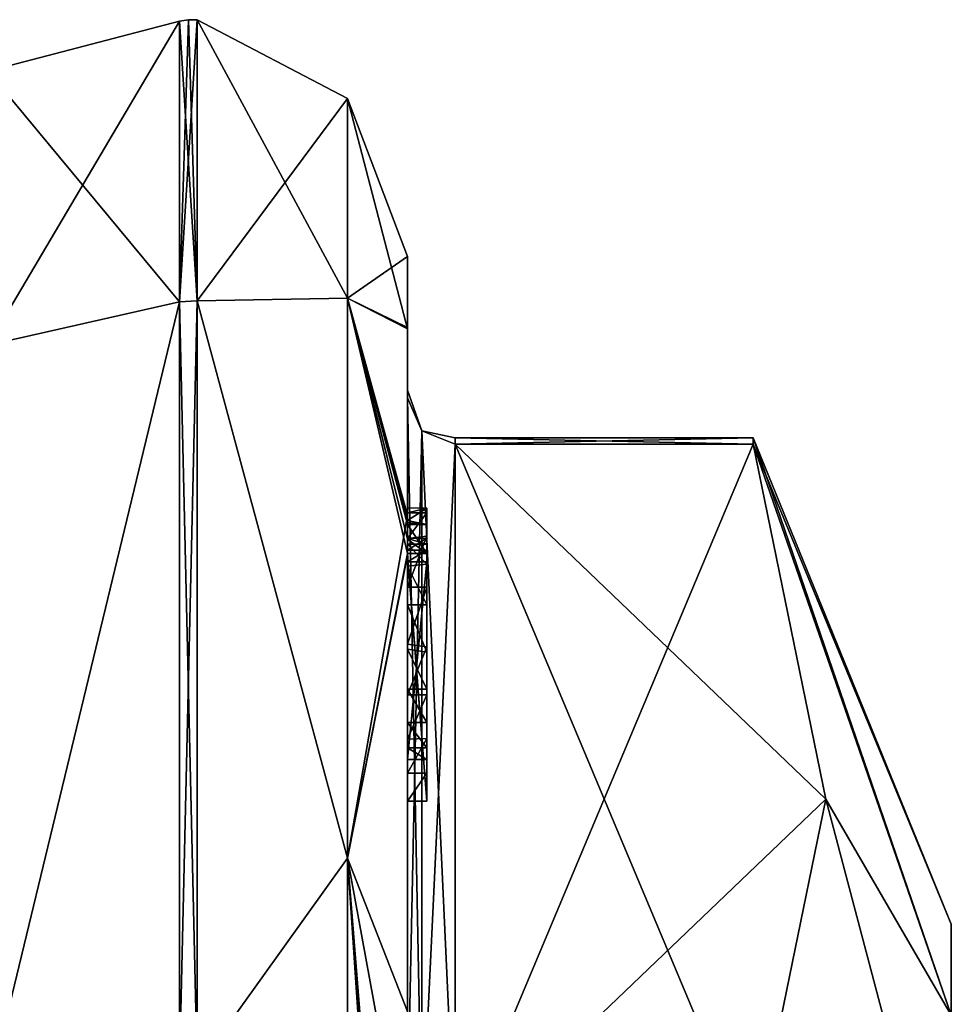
# Model space of a CAD drawing. Extents: x -23 to 470, y -1800 to 0.
# Tile 181 of 181: x 460 to 470, y -16 to -6. Entities that reach past the tile are written whole.
import ezdxf

# ---------------------------------------------------------------- set-up
doc = ezdxf.new("R2010")
doc.units = 0
doc.header["$LTSCALE"] = 41.718519
for name, color, linetype in [('572', 7, 'CONTINUOUS'), ('577', 7, 'CONTINUOUS'), ('578', 7, 'CONTINUOUS'), ('579', 7, 'CONTINUOUS'), ('584', 7, 'CONTINUOUS'), ('585', 7, 'CONTINUOUS'), ('586', 7, 'CONTINUOUS'), ('587', 7, 'CONTINUOUS'), ('592', 7, 'CONTINUOUS'), ('593', 7, 'CONTINUOUS'), ('595', 7, 'CONTINUOUS'), ('649', 7, 'CONTINUOUS'), ('650', 7, 'CONTINUOUS'), ('651', 7, 'CONTINUOUS'), ('652', 7, 'CONTINUOUS'), ('653', 7, 'CONTINUOUS'), ('654', 7, 'CONTINUOUS'), ('655', 7, 'CONTINUOUS'), ('656', 7, 'CONTINUOUS'), ('658', 7, 'CONTINUOUS'), ('659', 7, 'CONTINUOUS'), ('665', 7, 'CONTINUOUS'), ('666', 7, 'CONTINUOUS'), ('667', 7, 'CONTINUOUS'), ('668', 7, 'CONTINUOUS'), ('669', 7, 'CONTINUOUS'), ('670', 7, 'CONTINUOUS'), ('671', 7, 'CONTINUOUS'), ('754', 7, 'CONTINUOUS'), ('760', 7, 'CONTINUOUS')]:
    doc.layers.add(name, color=color, linetype=linetype)

msp = doc.modelspace()

# ---------------------------------------------------------------- linework, layer by layer
at = {"layer": '572', "linetype": 'CONTINUOUS'}
for points in [[(470.1, -19.55), (470.1, -22.015, -5.965), (470.1, -15.5), (470.1, -19.55)], [(470.1, -16.452, 4.783), (470.1, -19.55), (470.1, -15.5), (470.1, -16.452, 4.783)], [(470.1, -15.5), (470.1, -22.015, -5.965), (470.1, -16.452, -4.783), (470.1, -15.5)]]:
    msp.add_3dface(points, dxfattribs=at)
at = {"layer": '577', "linetype": 'CONTINUOUS'}
for points in [[(464.9, -17.907, -14.418), (464.9, -10.467, -1.532), (468.023, -17.907, -14.418), (464.9, -17.907, -14.418)], [(468.023, -17.907, -14.418), (464.9, -10.467, -1.532), (468.786, -14.187, -7.975), (468.023, -17.907, -14.418)], [(468.786, -14.187, -7.975), (464.9, -10.467, -1.532), (468.023, -10.467, -1.532), (468.786, -14.187, -7.975)]]:
    msp.add_3dface(points, dxfattribs=at)
at = {"layer": '578', "linetype": 'CONTINUOUS'}
for points in [[(464.9, -10.467, 1.532), (464.9, -17.907, 14.418), (468.023, -10.467, 1.532), (464.9, -10.467, 1.532)], [(468.023, -10.467, 1.532), (464.9, -17.907, 14.418), (468.786, -14.187, 7.975), (468.023, -10.467, 1.532)], [(468.786, -14.187, 7.975), (464.9, -17.907, 14.418), (468.023, -17.907, 14.418), (468.786, -14.187, 7.975)]]:
    msp.add_3dface(points, dxfattribs=at)
at = {"layer": '579', "linetype": 'CONTINUOUS'}
for points in [[(464.4, -8.5), (464.4, -9.242, 5.329), (464.4, -9.257, -5.382), (464.4, -8.5)], [(464.4, -9.242, 5.329), (464.4, -11.211, 9.918), (464.4, -9.979, 1.686), (464.4, -9.242, 5.329)], [(464.4, -9.257, -5.382), (464.4, -9.242, 5.329), (464.4, -9.979, 1.686), (464.4, -9.257, -5.382)], [(464.4, -11.268, -10.015), (464.4, -9.257, -5.382), (464.4, -11.133, -9.552), (464.4, -11.268, -10.015)], [(464.4, -11.133, -9.552), (464.4, -9.257, -5.382), (464.4, -9.979, -1.686), (464.4, -11.133, -9.552)], [(464.4, -9.979, -1.686), (464.4, -9.257, -5.382), (464.4, -9.9, 0.012), (464.4, -9.979, -1.686)], [(464.4, -9.9, 0.012), (464.4, -9.257, -5.382), (464.4, -9.979, 1.686), (464.4, -9.9, 0.012)], [(464.4, -13.915, -8.604), (464.4, -13.561, -8.194), (464.4, -9.979, -1.686), (464.4, -13.915, -8.604)], [(464.4, -17.529, -14.764), (464.4, -13.915, -8.604), (464.4, -9.979, -1.686), (464.4, -17.529, -14.764)], [(464.4, -9.979, 1.686), (464.4, -11.211, 9.918), (464.4, -17.529, 14.764), (464.4, -9.979, 1.686)], [(464.4, -11.187, -9.097), (464.4, -11.133, -9.552), (464.4, -9.979, -1.686), (464.4, -11.187, -9.097)], [(464.4, -11.454, -8.634), (464.4, -11.187, -9.097), (464.4, -9.979, -1.686), (464.4, -11.454, -8.634)], [(464.4, -11.966, -8.23), (464.4, -11.454, -8.634), (464.4, -9.979, -1.686), (464.4, -11.966, -8.23)], [(464.4, -12.563, -7.993), (464.4, -11.966, -8.23), (464.4, -9.979, -1.686), (464.4, -12.563, -7.993)], [(464.4, -13.095, -7.988), (464.4, -12.563, -7.993), (464.4, -9.979, -1.686), (464.4, -13.095, -7.988)], [(464.4, -13.561, -8.194), (464.4, -13.095, -7.988), (464.4, -9.979, -1.686), (464.4, -13.561, -8.194)], [(464.4, -11.211, 9.918), (464.4, -18.241, 16.883), (464.4, -17.529, 14.764), (464.4, -11.211, 9.918)], [(464.4, -11.454, -9.579), (464.4, -11.514, -9.204), (464.4, -11.578, -9.948), (464.4, -11.454, -9.579)], [(464.4, -11.514, -9.204), (464.4, -11.747, -8.855), (464.4, -11.578, -9.948), (464.4, -11.514, -9.204)], [(464.4, -11.747, -8.855), (464.4, -11.701, -10.162), (464.4, -11.578, -9.948), (464.4, -11.747, -8.855)], [(464.4, -11.635, -10.603), (464.4, -14.211, -9.116), (464.4, -16.414, -15.685), (464.4, -11.635, -10.603)], [(464.4, -13.773, -8.966), (464.4, -11.701, -10.162), (464.4, -13.65, -8.752), (464.4, -13.773, -8.966)], [(464.4, -13.65, -8.752), (464.4, -11.701, -10.162), (464.4, -13.385, -8.46), (464.4, -13.65, -8.752)], [(464.4, -13.385, -8.46), (464.4, -11.701, -10.162), (464.4, -13.035, -8.329), (464.4, -13.385, -8.46)], [(464.4, -13.035, -8.329), (464.4, -11.701, -10.162), (464.4, -12.616, -8.356), (464.4, -13.035, -8.329)], [(464.4, -12.616, -8.356), (464.4, -11.701, -10.162), (464.4, -12.151, -8.55), (464.4, -12.616, -8.356)], [(464.4, -12.151, -8.55), (464.4, -11.701, -10.162), (464.4, -11.747, -8.855), (464.4, -12.151, -8.55)], [(464.4, -14.211, -9.116), (464.4, -13.915, -8.604), (464.4, -17.529, -14.764), (464.4, -14.211, -9.116)], [(464.4, -16.414, -15.685), (464.4, -14.211, -9.116), (464.4, -17.529, -14.764), (464.4, -16.414, -15.685)]]:
    msp.add_3dface(points, dxfattribs=at)
at = {"layer": '584', "linetype": 'CONTINUOUS'}
for points in [[(462.195, -8.963, 10.991), (463.77, -6.841), (462.195, -6.017), (462.195, -8.963, 10.991)], [(463.77, -8.936, 9.181), (463.77, -6.841), (462.195, -8.963, 10.991), (463.77, -8.936, 9.181)], [(463.77, -8.936, 9.181), (464.4, -8.5), (463.77, -6.841), (463.77, -8.936, 9.181)], [(464.4, -9.242, 5.329), (464.4, -8.5), (463.77, -8.936, 9.181), (464.4, -9.242, 5.329)], [(463.77, -14.807, 16.543), (463.77, -8.936, 9.181), (462.195, -8.963, 10.991), (463.77, -14.807, 16.543)], [(462.195, -17.009, 19.037), (463.77, -14.807, 16.543), (462.195, -8.963, 10.991), (462.195, -17.009, 19.037)], [(464.4, -11.211, 9.918), (464.4, -9.242, 5.329), (463.77, -8.936, 9.181), (464.4, -11.211, 9.918)], [(463.77, -14.807, 16.543), (464.4, -11.211, 9.918), (463.77, -8.936, 9.181), (463.77, -14.807, 16.543)], [(464.4, -18.241, 16.883), (464.4, -11.211, 9.918), (463.77, -14.807, 16.543), (464.4, -18.241, 16.883)], [(463.77, -23.292, 20.629), (463.77, -14.807, 16.543), (462.195, -17.009, 19.037), (463.77, -23.292, 20.629)], [(463.77, -23.292, 20.629), (464.4, -18.241, 16.883), (463.77, -14.807, 16.543), (463.77, -23.292, 20.629)]]:
    msp.add_3dface(points, dxfattribs=at)
at = {"layer": '585', "linetype": 'CONTINUOUS'}
for points in [[(462.195, -6.017), (463.77, -6.841), (463.77, -8.936, -9.181), (462.195, -6.017)], [(462.195, -6.017), (463.77, -8.936, -9.181), (462.195, -8.963, -10.991), (462.195, -6.017)], [(464.4, -8.5), (464.4, -9.257, -5.382), (463.77, -6.841), (464.4, -8.5)], [(463.77, -6.841), (464.4, -9.257, -5.382), (463.77, -8.936, -9.181), (463.77, -6.841)], [(463.77, -8.936, -9.181), (463.77, -14.807, -16.543), (462.195, -8.963, -10.991), (463.77, -8.936, -9.181)], [(462.195, -8.963, -10.991), (463.77, -14.807, -16.543), (462.195, -17.009, -19.037), (462.195, -8.963, -10.991)], [(464.4, -9.257, -5.382), (464.4, -11.268, -10.015), (463.77, -8.936, -9.181), (464.4, -9.257, -5.382)], [(464.4, -11.268, -10.015), (464.4, -11.288, -10.053), (463.77, -8.936, -9.181), (464.4, -11.268, -10.015)], [(464.4, -11.288, -10.053), (464.4, -11.31, -10.091), (463.77, -8.936, -9.181), (464.4, -11.288, -10.053)], [(463.77, -8.936, -9.181), (464.4, -11.31, -10.091), (464.4, -11.461, -10.354), (463.77, -8.936, -9.181)], [(463.77, -14.807, -16.543), (463.77, -8.936, -9.181), (464.4, -11.613, -10.616), (463.77, -14.807, -16.543)], [(464.4, -11.613, -10.616), (463.77, -8.936, -9.181), (464.4, -11.461, -10.354), (464.4, -11.613, -10.616)], [(464.4, -11.624, -10.61), (463.77, -14.807, -16.543), (464.4, -11.613, -10.616), (464.4, -11.624, -10.61)], [(464.4, -11.635, -10.603), (463.77, -14.807, -16.543), (464.4, -11.624, -10.61), (464.4, -11.635, -10.603)], [(464.4, -11.635, -10.603), (464.4, -16.414, -15.685), (463.77, -14.807, -16.543), (464.4, -11.635, -10.603)], [(463.77, -14.807, -16.543), (463.77, -23.292, -20.629), (462.195, -17.009, -19.037), (463.77, -14.807, -16.543)], [(464.4, -16.414, -15.685), (464.4, -22.674, -18.759), (463.77, -14.807, -16.543), (464.4, -16.414, -15.685)], [(463.77, -14.807, -16.543), (464.4, -22.674, -18.759), (464.374, -22.674, -19.134), (463.77, -14.807, -16.543)], [(463.77, -23.292, -20.629), (463.77, -14.807, -16.543), (464.296, -22.674, -19.5), (463.77, -23.292, -20.629)], [(464.296, -22.674, -19.5), (463.77, -14.807, -16.543), (464.374, -22.674, -19.134), (464.296, -22.674, -19.5)]]:
    msp.add_3dface(points, dxfattribs=at)
at = {"layer": '586', "linetype": 'CONTINUOUS'}
for points in [[(462.009, -8.974, -10.985), (460, -6.556), (462.009, -6.03, 0), (462.009, -8.974, -10.985)], [(460, -9.429, -10.723), (460, -6.556), (462.009, -8.974, -10.985), (460, -9.429, -10.723)], [(460, -17.279, -18.571), (460, -9.429, -10.723), (462.009, -8.974, -10.985), (460, -17.279, -18.571)], [(462.009, -17.015, -19.026), (460, -17.279, -18.571), (462.009, -8.974, -10.985), (462.009, -17.015, -19.026)]]:
    msp.add_3dface(points, dxfattribs=at)
at = {"layer": '587', "linetype": 'CONTINUOUS'}
for points in [[(460, -6.556), (460, -9.429, 10.723), (462.009, -6.03, 0), (460, -6.556)], [(462.009, -6.03, 0), (460, -9.429, 10.723), (462.009, -8.974, 10.985), (462.009, -6.03, 0)], [(460, -9.429, 10.723), (460, -17.279, 18.571), (462.009, -8.974, 10.985), (460, -9.429, 10.723)], [(462.009, -8.974, 10.985), (460, -17.279, 18.571), (462.009, -17.015, 19.026), (462.009, -8.974, 10.985)]]:
    msp.add_3dface(points, dxfattribs=at)
at = {"layer": '592', "linetype": 'CONTINUOUS'}
for points in [[(462.009, -8.974, 10.985), (462.195, -6.017), (462.102, -6.015, 0), (462.009, -8.974, 10.985)], [(462.009, -6.03, 0), (462.009, -8.974, 10.985), (462.102, -6.015, 0), (462.009, -6.03, 0)], [(462.195, -8.963, 10.991), (462.195, -6.017), (462.009, -8.974, 10.985), (462.195, -8.963, 10.991)], [(462.195, -17.009, 19.037), (462.195, -8.963, 10.991), (462.009, -17.015, 19.026), (462.195, -17.009, 19.037)], [(462.195, -8.963, 10.991), (462.009, -8.974, 10.985), (462.009, -17.015, 19.026), (462.195, -8.963, 10.991)]]:
    msp.add_3dface(points, dxfattribs=at)
at = {"layer": '593', "linetype": 'CONTINUOUS'}
for points in [[(462.195, -8.963, -10.991), (462.009, -6.03, 0), (462.102, -6.015, 0), (462.195, -8.963, -10.991)], [(462.195, -8.963, -10.991), (462.009, -8.974, -10.985), (462.009, -6.03, 0), (462.195, -8.963, -10.991)], [(462.195, -6.017), (462.195, -8.963, -10.991), (462.102, -6.015, 0), (462.195, -6.017)], [(462.195, -8.963, -10.991), (462.195, -17.009, -19.037), (462.009, -8.974, -10.985), (462.195, -8.963, -10.991)], [(462.195, -17.009, -19.037), (462.009, -17.015, -19.026), (462.009, -8.974, -10.985), (462.195, -17.009, -19.037)]]:
    msp.add_3dface(points, dxfattribs=at)
at = {"layer": '595', "linetype": 'CONTINUOUS'}
for points in [[(470.1, -15.5), (470.1, -16.452, -4.783), (468.023, -10.4), (470.1, -15.5)], [(468.023, -10.467, 1.532), (470.1, -15.5), (468.023, -10.4), (468.023, -10.467, 1.532)], [(470.1, -16.452, -4.783), (468.023, -10.467, -1.532), (468.023, -10.4), (470.1, -16.452, -4.783)], [(470.1, -16.452, 4.783), (470.1, -15.5), (468.023, -10.467, 1.532), (470.1, -16.452, 4.783)], [(470.1, -16.452, 4.783), (468.023, -10.467, 1.532), (468.786, -14.187, 7.975), (470.1, -16.452, 4.783)], [(470.1, -16.452, -4.783), (468.786, -14.187, -7.975), (468.023, -10.467, -1.532), (470.1, -16.452, -4.783)], [(470.1, -19.161, 8.839), (468.786, -14.187, 7.975), (468.023, -17.907, 14.418), (470.1, -19.161, 8.839)], [(470.1, -19.161, -8.839), (468.023, -17.907, -14.418), (468.786, -14.187, -7.975), (470.1, -19.161, -8.839)], [(470.1, -19.161, 8.839), (470.1, -16.452, 4.783), (468.786, -14.187, 7.975), (470.1, -19.161, 8.839)], [(470.1, -16.452, -4.783), (470.1, -19.161, -8.839), (468.786, -14.187, -7.975), (470.1, -16.452, -4.783)]]:
    msp.add_3dface(points, dxfattribs=at)
at = {"layer": '649', "linetype": 'CONTINUOUS'}
for points in [[(464.6, -11.136, -9.59), (464.6, -11.187, -9.097), (464.6, -11.578, -9.948), (464.6, -11.136, -9.59)], [(464.6, -11.136, -9.59), (464.6, -11.613, -10.616), (464.6, -11.31, -10.091), (464.6, -11.136, -9.59)], [(464.6, -11.613, -10.616), (464.6, -11.136, -9.59), (464.6, -11.578, -9.948), (464.6, -11.613, -10.616)], [(464.6, -11.453, -9.57), (464.6, -11.187, -9.097), (464.6, -11.514, -9.204), (464.6, -11.453, -9.57)], [(464.6, -11.578, -9.948), (464.6, -11.187, -9.097), (464.6, -11.453, -9.57), (464.6, -11.578, -9.948)], [(464.6, -11.187, -9.097), (464.6, -11.431, -8.659), (464.6, -11.514, -9.204), (464.6, -11.187, -9.097)], [(464.6, -11.514, -9.204), (464.6, -11.431, -8.659), (464.6, -11.724, -8.879), (464.6, -11.514, -9.204)], [(464.6, -11.431, -8.659), (464.6, -11.966, -8.23), (464.6, -11.724, -8.879), (464.6, -11.431, -8.659)], [(464.6, -11.701, -10.162), (464.6, -11.613, -10.616), (464.6, -11.578, -9.948), (464.6, -11.701, -10.162)], [(464.6, -14.211, -9.116), (464.6, -11.613, -10.616), (464.6, -13.773, -8.966), (464.6, -14.211, -9.116)], [(464.6, -11.613, -10.616), (464.6, -11.701, -10.162), (464.6, -13.773, -8.966), (464.6, -11.613, -10.616)], [(464.6, -11.724, -8.879), (464.6, -11.966, -8.23), (464.6, -12.151, -8.55), (464.6, -11.724, -8.879)], [(464.6, -11.966, -8.23), (464.6, -12.59, -7.986), (464.6, -12.151, -8.55), (464.6, -11.966, -8.23)], [(464.6, -12.151, -8.55), (464.6, -12.59, -7.986), (464.6, -12.646, -8.348), (464.6, -12.151, -8.55)], [(464.6, -12.646, -8.348), (464.6, -12.59, -7.986), (464.6, -13.035, -8.329), (464.6, -12.646, -8.348)], [(464.6, -12.59, -7.986), (464.6, -13.095, -7.988), (464.6, -13.035, -8.329), (464.6, -12.59, -7.986)], [(464.6, -13.035, -8.329), (464.6, -13.095, -7.988), (464.6, -13.386, -8.46), (464.6, -13.035, -8.329)], [(464.6, -13.095, -7.988), (464.6, -13.553, -8.187), (464.6, -13.386, -8.46), (464.6, -13.095, -7.988)], [(464.6, -13.386, -8.46), (464.6, -13.553, -8.187), (464.6, -13.65, -8.752), (464.6, -13.386, -8.46)], [(464.6, -13.553, -8.187), (464.6, -13.915, -8.604), (464.6, -13.773, -8.966), (464.6, -13.553, -8.187)], [(464.6, -13.65, -8.752), (464.6, -13.553, -8.187), (464.6, -13.773, -8.966), (464.6, -13.65, -8.752)], [(464.6, -13.915, -8.604), (464.6, -14.211, -9.116), (464.6, -13.773, -8.966), (464.6, -13.915, -8.604)]]:
    msp.add_3dface(points, dxfattribs=at)
at = {"layer": '650', "linetype": 'CONTINUOUS'}
for points in [[(464.4, -13.915, -8.604), (464.4, -14.211, -9.116), (464.6, -13.915, -8.604), (464.4, -13.915, -8.604)], [(464.4, -14.211, -9.116), (464.6, -14.211, -9.116), (464.6, -13.915, -8.604), (464.4, -14.211, -9.116)]]:
    msp.add_3dface(points, dxfattribs=at)
at = {"layer": '651', "linetype": 'CONTINUOUS'}
for points in [[(464.4, -13.095, -7.988), (464.4, -13.561, -8.194), (464.6, -13.095, -7.988), (464.4, -13.095, -7.988)], [(464.4, -13.561, -8.194), (464.6, -13.553, -8.187), (464.6, -13.095, -7.988), (464.4, -13.561, -8.194)], [(464.4, -13.561, -8.194), (464.4, -13.915, -8.604), (464.6, -13.553, -8.187), (464.4, -13.561, -8.194)], [(464.4, -13.915, -8.604), (464.6, -13.915, -8.604), (464.6, -13.553, -8.187), (464.4, -13.915, -8.604)]]:
    msp.add_3dface(points, dxfattribs=at)
at = {"layer": '652', "linetype": 'CONTINUOUS'}
for points in [[(464.4, -11.966, -8.23), (464.4, -12.563, -7.993), (464.6, -11.966, -8.23), (464.4, -11.966, -8.23)], [(464.4, -12.563, -7.993), (464.6, -12.59, -7.986), (464.6, -11.966, -8.23), (464.4, -12.563, -7.993)], [(464.4, -12.563, -7.993), (464.4, -13.095, -7.988), (464.6, -12.59, -7.986), (464.4, -12.563, -7.993)], [(464.4, -13.095, -7.988), (464.6, -13.095, -7.988), (464.6, -12.59, -7.986), (464.4, -13.095, -7.988)]]:
    msp.add_3dface(points, dxfattribs=at)
at = {"layer": '653', "linetype": 'CONTINUOUS'}
for points in [[(464.4, -11.187, -9.097), (464.4, -11.454, -8.634), (464.6, -11.187, -9.097), (464.4, -11.187, -9.097)], [(464.4, -11.454, -8.634), (464.6, -11.431, -8.659), (464.6, -11.187, -9.097), (464.4, -11.454, -8.634)], [(464.4, -11.454, -8.634), (464.4, -11.966, -8.23), (464.6, -11.431, -8.659), (464.4, -11.454, -8.634)], [(464.4, -11.966, -8.23), (464.6, -11.966, -8.23), (464.6, -11.431, -8.659), (464.4, -11.966, -8.23)]]:
    msp.add_3dface(points, dxfattribs=at)
at = {"layer": '654', "linetype": 'CONTINUOUS'}
for points in [[(464.4, -11.268, -10.015), (464.4, -11.133, -9.552), (464.6, -11.136, -9.59), (464.4, -11.268, -10.015)], [(464.4, -11.133, -9.552), (464.4, -11.187, -9.097), (464.6, -11.136, -9.59), (464.4, -11.133, -9.552)], [(464.4, -11.268, -10.015), (464.6, -11.136, -9.59), (464.6, -11.31, -10.091), (464.4, -11.268, -10.015)], [(464.4, -11.187, -9.097), (464.6, -11.187, -9.097), (464.6, -11.136, -9.59), (464.4, -11.187, -9.097)], [(464.4, -11.288, -10.053), (464.4, -11.268, -10.015), (464.6, -11.31, -10.091), (464.4, -11.288, -10.053)], [(464.4, -11.31, -10.091), (464.4, -11.288, -10.053), (464.6, -11.31, -10.091), (464.4, -11.31, -10.091)]]:
    msp.add_3dface(points, dxfattribs=at)
at = {"layer": '655', "linetype": 'CONTINUOUS'}
for points in [[(464.4, -11.461, -10.354), (464.4, -11.31, -10.091), (464.6, -11.613, -10.616), (464.4, -11.461, -10.354)], [(464.6, -11.613, -10.616), (464.4, -11.31, -10.091), (464.6, -11.31, -10.091), (464.6, -11.613, -10.616)], [(464.4, -11.613, -10.616), (464.4, -11.461, -10.354), (464.6, -11.613, -10.616), (464.4, -11.613, -10.616)]]:
    msp.add_3dface(points, dxfattribs=at)
at = {"layer": '656', "linetype": 'CONTINUOUS'}
for points in [[(464.4, -11.624, -10.61), (464.4, -11.613, -10.616), (464.6, -14.211, -9.116), (464.4, -11.624, -10.61)], [(464.4, -11.613, -10.616), (464.6, -11.613, -10.616), (464.6, -14.211, -9.116), (464.4, -11.613, -10.616)], [(464.4, -11.635, -10.603), (464.4, -11.624, -10.61), (464.6, -14.211, -9.116), (464.4, -11.635, -10.603)], [(464.4, -14.211, -9.116), (464.4, -11.635, -10.603), (464.6, -14.211, -9.116), (464.4, -14.211, -9.116)]]:
    msp.add_3dface(points, dxfattribs=at)
at = {"layer": '658', "linetype": 'CONTINUOUS'}
for points in [[(464.4, -17.529, -14.764), (464.4, -9.979, -1.686), (464.549, -10.326, -1.576), (464.4, -17.529, -14.764)], [(464.4, -17.529, -14.764), (464.549, -10.326, -1.576), (464.549, -17.798, -14.518), (464.4, -17.529, -14.764)], [(464.549, -10.326, -1.576), (464.9, -10.467, -1.532), (464.549, -17.798, -14.518), (464.549, -10.326, -1.576)], [(464.9, -10.467, -1.532), (464.9, -17.907, -14.418), (464.549, -17.798, -14.518), (464.9, -10.467, -1.532)]]:
    msp.add_3dface(points, dxfattribs=at)
at = {"layer": '659', "linetype": 'CONTINUOUS'}
for points in [[(464.4, -9.979, 1.686), (464.4, -17.529, 14.764), (464.549, -17.798, 14.518), (464.4, -9.979, 1.686)], [(464.4, -9.979, 1.686), (464.549, -17.798, 14.518), (464.549, -10.326, 1.576), (464.4, -9.979, 1.686)], [(464.9, -17.907, 14.418), (464.9, -10.467, 1.532), (464.549, -10.326, 1.576), (464.9, -17.907, 14.418)], [(464.549, -17.798, 14.518), (464.9, -17.907, 14.418), (464.549, -10.326, 1.576), (464.549, -17.798, 14.518)]]:
    msp.add_3dface(points, dxfattribs=at)
at = {"layer": '665', "linetype": 'CONTINUOUS'}
for points in [[(464.4, -11.701, -10.162), (464.4, -13.773, -8.966), (464.6, -11.701, -10.162), (464.4, -11.701, -10.162)], [(464.6, -11.701, -10.162), (464.4, -13.773, -8.966), (464.6, -13.773, -8.966), (464.6, -11.701, -10.162)]]:
    msp.add_3dface(points, dxfattribs=at)
at = {"layer": '666', "linetype": 'CONTINUOUS'}
for points in [[(464.4, -13.773, -8.966), (464.4, -13.65, -8.752), (464.6, -13.773, -8.966), (464.4, -13.773, -8.966)], [(464.4, -13.65, -8.752), (464.6, -13.65, -8.752), (464.6, -13.773, -8.966), (464.4, -13.65, -8.752)]]:
    msp.add_3dface(points, dxfattribs=at)
at = {"layer": '667', "linetype": 'CONTINUOUS'}
for points in [[(464.4, -13.385, -8.46), (464.4, -13.035, -8.329), (464.6, -13.386, -8.46), (464.4, -13.385, -8.46)], [(464.4, -13.035, -8.329), (464.6, -13.035, -8.329), (464.6, -13.386, -8.46), (464.4, -13.035, -8.329)], [(464.4, -13.65, -8.752), (464.4, -13.385, -8.46), (464.6, -13.65, -8.752), (464.4, -13.65, -8.752)], [(464.4, -13.385, -8.46), (464.6, -13.386, -8.46), (464.6, -13.65, -8.752), (464.4, -13.385, -8.46)]]:
    msp.add_3dface(points, dxfattribs=at)
at = {"layer": '668', "linetype": 'CONTINUOUS'}
for points in [[(464.4, -12.616, -8.356), (464.4, -12.151, -8.55), (464.6, -12.646, -8.348), (464.4, -12.616, -8.356)], [(464.4, -12.151, -8.55), (464.6, -12.151, -8.55), (464.6, -12.646, -8.348), (464.4, -12.151, -8.55)], [(464.4, -13.035, -8.329), (464.4, -12.616, -8.356), (464.6, -13.035, -8.329), (464.4, -13.035, -8.329)], [(464.4, -12.616, -8.356), (464.6, -12.646, -8.348), (464.6, -13.035, -8.329), (464.4, -12.616, -8.356)]]:
    msp.add_3dface(points, dxfattribs=at)
at = {"layer": '669', "linetype": 'CONTINUOUS'}
for points in [[(464.4, -11.747, -8.855), (464.4, -11.514, -9.204), (464.6, -11.724, -8.879), (464.4, -11.747, -8.855)], [(464.4, -11.514, -9.204), (464.6, -11.514, -9.204), (464.6, -11.724, -8.879), (464.4, -11.514, -9.204)], [(464.4, -11.747, -8.855), (464.6, -11.724, -8.879), (464.6, -12.151, -8.55), (464.4, -11.747, -8.855)], [(464.4, -12.151, -8.55), (464.4, -11.747, -8.855), (464.6, -12.151, -8.55), (464.4, -12.151, -8.55)]]:
    msp.add_3dface(points, dxfattribs=at)
at = {"layer": '670', "linetype": 'CONTINUOUS'}
for points in [[(464.4, -11.454, -9.579), (464.4, -11.578, -9.948), (464.6, -11.453, -9.57), (464.4, -11.454, -9.579)], [(464.4, -11.454, -9.579), (464.6, -11.453, -9.57), (464.6, -11.514, -9.204), (464.4, -11.454, -9.579)], [(464.4, -11.578, -9.948), (464.6, -11.578, -9.948), (464.6, -11.453, -9.57), (464.4, -11.578, -9.948)], [(464.4, -11.514, -9.204), (464.4, -11.454, -9.579), (464.6, -11.514, -9.204), (464.4, -11.514, -9.204)]]:
    msp.add_3dface(points, dxfattribs=at)
at = {"layer": '671', "linetype": 'CONTINUOUS'}
for points in [[(464.4, -11.578, -9.948), (464.4, -11.701, -10.162), (464.6, -11.578, -9.948), (464.4, -11.578, -9.948)], [(464.4, -11.701, -10.162), (464.6, -11.701, -10.162), (464.6, -11.578, -9.948), (464.4, -11.701, -10.162)]]:
    msp.add_3dface(points, dxfattribs=at)
at = {"layer": '754', "linetype": 'CONTINUOUS'}
for points in [[(468.023, -10.467, -1.532), (464.9, -10.467, -1.532), (464.9, -10.4, 0.01), (468.023, -10.467, -1.532)], [(468.023, -10.4), (468.023, -10.467, -1.532), (464.9, -10.4, 0.01), (468.023, -10.4)], [(464.9, -10.467, 1.532), (468.023, -10.467, 1.532), (468.023, -10.4), (464.9, -10.467, 1.532)], [(464.9, -10.467, 1.532), (468.023, -10.4), (464.9, -10.4, 0.01), (464.9, -10.467, 1.532)]]:
    msp.add_3dface(points, dxfattribs=at)
at = {"layer": '760', "linetype": 'CONTINUOUS'}
for points in [[(464.4, -9.979, -1.686), (464.4, -9.9, 0.012), (464.549, -10.326, 1.576), (464.4, -9.979, -1.686)], [(464.4, -9.9, 0.012), (464.4, -9.979, 1.686), (464.549, -10.326, 1.576), (464.4, -9.9, 0.012)], [(464.4, -9.979, -1.686), (464.549, -10.326, 1.576), (464.549, -10.326, -1.576), (464.4, -9.979, -1.686)], [(464.9, -10.4, 0.01), (464.9, -10.467, -1.532), (464.549, -10.326, -1.576), (464.9, -10.4, 0.01)], [(464.9, -10.467, 1.532), (464.9, -10.4, 0.01), (464.549, -10.326, -1.576), (464.9, -10.467, 1.532)], [(464.549, -10.326, 1.576), (464.9, -10.467, 1.532), (464.549, -10.326, -1.576), (464.549, -10.326, 1.576)]]:
    msp.add_3dface(points, dxfattribs=at)

doc.saveas('drawing.dxf')
